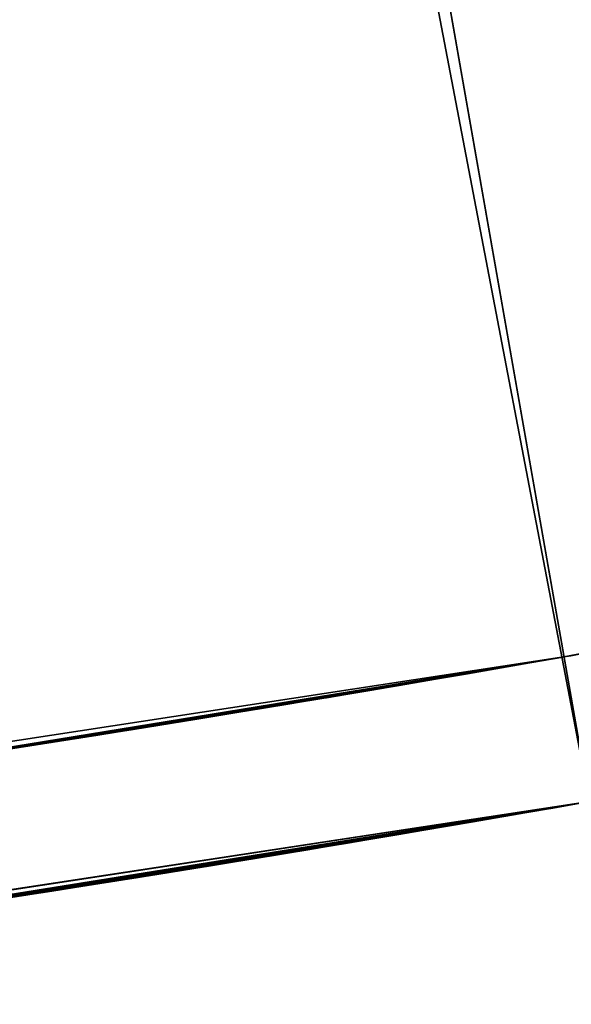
# Model space of a CAD drawing. Header units: millimetres. Extents: x -20 to 891, y -20 to 307.
# Tile 77 of 113: x 874.245 to 874.621, y 8.949 to 9.619. Entities that reach past the tile are written whole.
import ezdxf

# ---------------------------------------------------------------- set-up
doc = ezdxf.new("R2010")
doc.units = ezdxf.units.MM
doc.header["$LTSCALE"] = 41.718519
for name, color, linetype in [('78', 7, 'CONTINUOUS'), ('79', 7, 'CONTINUOUS'), ('80', 7, 'CONTINUOUS'), ('81', 7, 'CONTINUOUS'), ('85', 7, 'CONTINUOUS'), ('86', 7, 'CONTINUOUS'), ('87', 7, 'CONTINUOUS'), ('89', 7, 'CONTINUOUS'), ('90', 7, 'CONTINUOUS'), ('91', 7, 'CONTINUOUS'), ('92', 7, 'CONTINUOUS'), ('93', 7, 'CONTINUOUS'), ('94', 7, 'CONTINUOUS'), ('95', 7, 'CONTINUOUS')]:
    doc.layers.add(name, color=color, linetype=linetype)

msp = doc.modelspace()

# ---------------------------------------------------------------- linework, layer by layer
at = {"layer": '78', "linetype": 'Continuous'}
for points in [[(870.06029, 48.75398, 65), (868.87932, 48.6532, 65), (875.79389, 9.32672, 65), (870.06029, 48.75398, 65)], [(876.93836, 9.6348, 65), (870.06029, 48.75398, 65), (875.79389, 9.32672, 65), (876.93836, 9.6348, 65)], [(868.87932, 48.6532, 65), (867.70628, 48.48263, 65), (875.79389, 9.32672, 65), (868.87932, 48.6532, 65)], [(867.12396, 48.37132, 65), (874.63287, 9.08691, 65), (867.70628, 48.48263, 65), (867.12396, 48.37132, 65)], [(867.70628, 48.48263, 65), (874.63287, 9.08691, 65), (875.79389, 9.32672, 65), (867.70628, 48.48263, 65)], [(874.04762, 8.99293, 65), (874.63287, 9.08691, 65), (867.12396, 48.37132, 65), (874.04762, 8.99293, 65)]]:
    msp.add_3dface(points, dxfattribs=at)
at = {"layer": '79', "linetype": 'Continuous'}
for points in [[(874.63287, 9.08691), (874.40782, 10.36728), (875.51395, 10.59641), (874.63287, 9.08691)], [(874.03906, 8.99169), (873.28988, 10.20536), (874.40782, 10.36728), (874.03906, 8.99169)], [(874.63287, 9.08691), (874.03906, 8.99169), (874.40782, 10.36728), (874.63287, 9.08691)]]:
    msp.add_3dface(points, dxfattribs=at)
at = {"layer": '80', "linetype": 'Continuous'}
for points in [[(874.63287, 9.08691, 22.66716), (873.72679, 8.94893, 22.65677), (874.63287, 9.08691, 22.18859), (874.63287, 9.08691, 22.66716)], [(874.63287, 9.08691, 22.18859), (873.72679, 8.94893, 22.65677), (874.35048, 9.03934, 22.19008), (874.63287, 9.08691, 22.18859)], [(874.63287, 9.08691, 11.15064), (874.11252, 9.00248, 12.01803), (873.74997, 8.95193, 10.4396), (874.63287, 9.08691, 11.15064)], [(874.63287, 9.08691), (874.08722, 8.99873, 5.0599), (874.03906, 8.99169), (874.63287, 9.08691)], [(874.63287, 9.08691, 65), (874.04762, 8.99293, 65), (874.63287, 9.08691, 26.51618), (874.63287, 9.08691, 65)], [(874.63287, 9.08691, 26.51618), (874.04762, 8.99293, 65), (874.56423, 9.07497, 26.41898), (874.63287, 9.08691, 26.51618)], [(874.26486, 9.02574, 5.01913), (874.08722, 8.99873, 5.0599), (874.63287, 9.08691), (874.26486, 9.02574, 5.01913)], [(874.63287, 9.08691, 12.02443), (874.11252, 9.00248, 12.01803), (874.63287, 9.08691, 11.15064), (874.63287, 9.08691, 12.02443)], [(874.63287, 9.08691, 16.95592), (874.32503, 9.03526, 18.25783), (874.16864, 9.01091, 16.97055), (874.63287, 9.08691, 16.95592)], [(874.63287, 9.08691, 9.55881), (874.24563, 9.02274, 9.56524), (874.63287, 9.08691, 9.05581), (874.63287, 9.08691, 9.55881)], [(874.63287, 9.08691, 9.05581), (874.24563, 9.02274, 9.56524), (874.46804, 9.05864, 9.05878), (874.63287, 9.08691, 9.05581)], [(874.44677, 9.0551, 4.99368), (874.26486, 9.02574, 5.01913), (874.63287, 9.08691), (874.44677, 9.0551, 4.99368)], [(874.63287, 9.08691, 18.25335), (874.32503, 9.03526, 18.25783), (874.63287, 9.08691, 16.95592), (874.63287, 9.08691, 18.25335)], [(874.63287, 9.08691, 16.5665), (874.32686, 9.03555, 16.58096), (874.63287, 9.08691, 16.03877), (874.63287, 9.08691, 16.5665)], [(874.63287, 9.08691, 16.03877), (874.32686, 9.03555, 16.58096), (874.50182, 9.06432, 15.86884), (874.63287, 9.08691, 16.03877)], [(874.63287, 9.08691, 21.74446), (874.33836, 9.03739, 21.74743), (874.63287, 9.08691, 21.31193), (874.63287, 9.08691, 21.74446)], [(874.63287, 9.08691, 21.31193), (874.33836, 9.03739, 21.74743), (874.3818, 9.04441, 21.31796), (874.63287, 9.08691, 21.31193)], [(874.63284, 9.08691, 20.03398), (874.34389, 9.03828, 21.03625), (874.34038, 9.03772, 19.76752), (874.63284, 9.08691, 20.03398)], [(874.48759, 9.06192, 21.03803), (874.34389, 9.03828, 21.03625), (874.63284, 9.08691, 20.03398), (874.48759, 9.06192, 21.03803)], [(874.63287, 9.08691, 12.28744), (874.46921, 9.05884, 12.71967), (874.40532, 9.04826, 12.29337), (874.63287, 9.08691, 12.28744)], [(874.63287, 9.08691, 5.52546), (874.46818, 9.05866, 8.61647), (874.42501, 9.05149, 5.53072), (874.63287, 9.08691, 5.52546)], [(874.63287, 9.08691, 4.984), (874.44677, 9.0551, 4.99368), (874.63287, 9.08691), (874.63287, 9.08691, 4.984)], [(874.63287, 9.08691, 13.15987), (874.54126, 9.07102, 13.8844), (874.46803, 9.05864, 13.16279), (874.63287, 9.08691, 13.15987)], [(874.63287, 9.08691, 8.61951), (874.46818, 9.05866, 8.61647), (874.63287, 9.08691, 5.52546), (874.63287, 9.08691, 8.61951)], [(874.63287, 9.08691, 12.72109), (874.46921, 9.05884, 12.71967), (874.63287, 9.08691, 12.28744), (874.63287, 9.08691, 12.72109)], [(874.63287, 9.08691, 21.03899), (874.48759, 9.06192, 21.03803), (874.63284, 9.08691, 20.03398), (874.63287, 9.08691, 21.03899)], [(874.63287, 9.08691, 13.81592), (874.54126, 9.07102, 13.8844), (874.63287, 9.08691, 13.15987), (874.63287, 9.08691, 13.81592)], [(874.63287, 9.08691, 23.10207), (874.58126, 9.07791, 25.30183), (874.5428, 9.07129, 23.10351), (874.63287, 9.08691, 23.10207)], [(874.63287, 9.08691, 25.39848), (874.58126, 9.07791, 25.30183), (874.63287, 9.08691, 23.10207), (874.63287, 9.08691, 25.39848)], [(874.58126, 9.07791, 25.30183), (874.51617, 9.06675, 25.20719), (874.5428, 9.07129, 23.10351), (874.58126, 9.07791, 25.30183)], [(874.56423, 9.07497, 26.41898), (874.04762, 8.99293, 65), (874.49199, 9.06266, 26.29372), (874.56423, 9.07497, 26.41898)], [(874.5428, 9.07129, 23.10351), (874.51617, 9.06675, 25.20719), (874.45677, 9.05676, 23.10528), (874.5428, 9.07129, 23.10351)], [(874.54126, 9.07102, 13.8844), (874.45835, 9.05702, 13.95933), (874.46803, 9.05864, 13.16279), (874.54126, 9.07102, 13.8844)], [(874.49199, 9.06266, 26.29372), (874.04762, 8.99293, 65), (874.41782, 9.05031, 26.13928), (874.49199, 9.06266, 26.29372)], [(874.50182, 9.06432, 15.86884), (874.32686, 9.03555, 16.58096), (874.38162, 9.04438, 15.69062), (874.50182, 9.06432, 15.86884)], [(874.51617, 9.06675, 25.20719), (874.43976, 9.05393, 25.11886), (874.45677, 9.05676, 23.10528), (874.51617, 9.06675, 25.20719)], [(874.46804, 9.05864, 9.05878), (874.24563, 9.02274, 9.56524), (874.31549, 9.03374, 9.0608), (874.46804, 9.05864, 9.05878)], [(874.46921, 9.05884, 12.71967), (874.31549, 9.03374, 12.7184), (874.40532, 9.04826, 12.29337), (874.46921, 9.05884, 12.71967)], [(874.46818, 9.05866, 8.61647), (874.31549, 9.03374, 8.6144), (874.42501, 9.05149, 5.53072), (874.46818, 9.05866, 8.61647)], [(874.46803, 9.05864, 13.16279), (874.3242, 9.03513, 14.11884), (874.31549, 9.03374, 13.1648), (874.46803, 9.05864, 13.16279)], [(874.38564, 9.04504, 14.03827), (874.3242, 9.03513, 14.11884), (874.46803, 9.05864, 13.16279), (874.38564, 9.04504, 14.03827)], [(874.45677, 9.05676, 23.10528), (874.43976, 9.05393, 25.11886), (874.37435, 9.0432, 23.10741), (874.45677, 9.05676, 23.10528)], [(874.45835, 9.05702, 13.95933), (874.38564, 9.04504, 14.03827), (874.46803, 9.05864, 13.16279), (874.45835, 9.05702, 13.95933)], [(874.41782, 9.05031, 26.13928), (874.04762, 8.99293, 65), (874.33874, 9.03745, 25.95397), (874.41782, 9.05031, 26.13928)], [(874.40532, 9.04826, 12.29337), (874.31549, 9.03374, 12.7184), (874.19454, 9.01485, 12.3008), (874.40532, 9.04826, 12.29337)], [(874.42501, 9.05149, 5.53072), (874.31549, 9.03374, 8.6144), (874.23215, 9.02064, 5.55315), (874.42501, 9.05149, 5.53072)], [(874.43976, 9.05393, 25.11886), (874.35554, 9.04016, 25.0409), (874.37435, 9.0432, 23.10741), (874.43976, 9.05393, 25.11886)], [(874.3818, 9.04441, 21.31796), (874.33836, 9.03739, 21.74743), (874.17318, 9.0116, 21.3224), (874.3818, 9.04441, 21.31796)], [(874.38162, 9.04438, 15.69062), (874.32686, 9.03555, 16.58096), (874.27282, 9.02699, 15.5048), (874.38162, 9.04438, 15.69062)], [(874.37435, 9.0432, 23.10741), (874.35554, 9.04016, 25.0409), (874.29775, 9.03092, 23.10971), (874.37435, 9.0432, 23.10741)], [(874.35048, 9.03934, 22.19008), (873.72679, 8.94893, 22.65677), (874.10195, 9.00091, 22.1936), (874.35048, 9.03934, 22.19008)], [(874.32686, 9.03555, 16.58096), (873.90283, 8.97242, 16.574), (874.27282, 9.02699, 15.5048), (874.32686, 9.03555, 16.58096)], [(874.32503, 9.03526, 18.25783), (874.01642, 8.98842, 18.2624), (874.16864, 9.01091, 16.97055), (874.32503, 9.03526, 18.25783)], [(874.33874, 9.03745, 25.95397), (874.04762, 8.99293, 65), (874.24436, 9.02254, 25.736), (874.33874, 9.03745, 25.95397)], [(874.33836, 9.03739, 21.74743), (874.06632, 8.99566, 21.7472), (874.17318, 9.0116, 21.3224), (874.33836, 9.03739, 21.74743)], [(874.34038, 9.03772, 19.76752), (874.21932, 9.01866, 21.03402), (874.1162, 9.00302, 19.5656), (874.34038, 9.03772, 19.76752)], [(874.34389, 9.03828, 21.03625), (874.21932, 9.01866, 21.03402), (874.34038, 9.03772, 19.76752), (874.34389, 9.03828, 21.03625)], [(874.35554, 9.04016, 25.0409), (874.26678, 9.02604, 24.97556), (874.29775, 9.03092, 23.10971), (874.35554, 9.04016, 25.0409)], [(874.3242, 9.03513, 14.11884), (874.27282, 9.02699, 14.2016), (874.31549, 9.03374, 13.1648), (874.3242, 9.03513, 14.11884)], [(874.31549, 9.03374, 12.7184), (874.14865, 9.00788, 12.71773), (874.19454, 9.01485, 12.3008), (874.31549, 9.03374, 12.7184)], [(874.31549, 9.03374, 8.6144), (874.18701, 9.0137, 8.61407), (874.23215, 9.02064, 5.55315), (874.31549, 9.03374, 8.6144)], [(874.31549, 9.03374, 9.0608), (874.24563, 9.02274, 9.56524), (874.19397, 9.01477, 9.06108), (874.31549, 9.03374, 9.0608)], [(874.29775, 9.03092, 23.10971), (874.26678, 9.02604, 24.97556), (874.2276, 9.01994, 23.11213), (874.29775, 9.03092, 23.10971)], [(874.31549, 9.03374, 13.1648), (874.27282, 9.02699, 14.2016), (874.25059, 9.02351, 13.16486), (874.31549, 9.03374, 13.1648)], [(874.24563, 9.02274, 9.56524), (873.90228, 8.97234, 9.5648), (874.19397, 9.01477, 9.06108), (874.24563, 9.02274, 9.56524)], [(874.27282, 9.02699, 15.5048), (873.90283, 8.97242, 16.574), (874.19047, 9.01423, 15.56192), (874.27282, 9.02699, 15.5048)], [(874.26678, 9.02604, 24.97556), (874.17654, 9.01211, 24.92398), (874.2276, 9.01994, 23.11213), (874.26678, 9.02604, 24.97556)], [(874.27282, 9.02699, 14.2016), (874.18996, 9.01415, 14.13977), (874.25059, 9.02351, 13.16486), (874.27282, 9.02699, 14.2016)], [(874.25059, 9.02351, 13.16486), (874.18996, 9.01415, 14.13977), (874.19061, 9.01425, 13.16497), (874.25059, 9.02351, 13.16486)]]:
    msp.add_3dface(points, dxfattribs=at)
at = {"layer": '81', "linetype": 'Continuous'}
for points in [[(874.22337, 9.01929, 18.51959), (874.63287, 9.08691, 18.51892), (874.31666, 9.03392, 19.10659), (874.22337, 9.01929, 18.51959)], [(874.55381, 9.07317, 9.8304), (874.63287, 9.08691, 9.8293), (874.22535, 9.01959, 10.22498), (874.55381, 9.07317, 9.8304)], [(874.22535, 9.01959, 10.22498), (874.63287, 9.08691, 9.8293), (874.63287, 9.08691, 10.54339), (874.22535, 9.01959, 10.22498)], [(874.31666, 9.03392, 19.10659), (874.63287, 9.08691, 18.51892), (874.63287, 9.08691, 19.40812), (874.31666, 9.03392, 19.10659)], [(874.48522, 9.06152, 9.83102), (874.55381, 9.07317, 9.8304), (874.22535, 9.01959, 10.22498), (874.48522, 9.06152, 9.83102)], [(874.42555, 9.05158, 9.83124), (874.48522, 9.06152, 9.83102), (874.22535, 9.01959, 10.22498), (874.42555, 9.05158, 9.83124)], [(874.37343, 9.04305, 9.83126), (874.42555, 9.05158, 9.83124), (874.22535, 9.01959, 10.22498), (874.37343, 9.04305, 9.83126)], [(874.32779, 9.0357, 9.83127), (874.37343, 9.04305, 9.83126), (874.22535, 9.01959, 10.22498), (874.32779, 9.0357, 9.83127)], [(874.2877, 9.02933, 9.83135), (874.32779, 9.0357, 9.83127), (874.22535, 9.01959, 10.22498), (874.2877, 9.02933, 9.83135)], [(873.9879, 8.98434, 18.7808), (874.22337, 9.01929, 18.51959), (874.31666, 9.03392, 19.10659), (873.9879, 8.98434, 18.7808)], [(874.25241, 9.02379, 9.83152), (874.2877, 9.02933, 9.83135), (874.22535, 9.01959, 10.22498), (874.25241, 9.02379, 9.83152)], [(874.2151, 9.01801, 9.83186), (874.25241, 9.02379, 9.83152), (874.22535, 9.01959, 10.22498), (874.2151, 9.01801, 9.83186)]]:
    msp.add_3dface(points, dxfattribs=at)
at = {"layer": '85', "linetype": 'Continuous'}
for points in [[(874.61555, 9.1854, 16.95593), (874.7757, 9.21423, 16.54864), (874.82833, 9.224, 16.93364), (874.61555, 9.1854, 16.95593)], [(874.8233, 9.22306, 16.26859), (874.61555, 9.1854, 16.03877), (874.73038, 9.20594, 13.74648), (874.8233, 9.22306, 16.26859)], [(874.61555, 9.1854, 16.56689), (874.7757, 9.21423, 16.54864), (874.61555, 9.1854, 16.95593), (874.61555, 9.1854, 16.56689)], [(874.73038, 9.20594, 13.74648), (874.61555, 9.1854, 16.03877), (874.61555, 9.1854, 13.81592), (874.73038, 9.20594, 13.74648)], [(874.28079, 9.12948, 16.96909), (874.61555, 9.1854, 16.56689), (874.61555, 9.1854, 16.95593), (874.28079, 9.12948, 16.96909)], [(874.29724, 9.13209, 16.58014), (874.61555, 9.1854, 16.56689), (874.28079, 9.12948, 16.96909), (874.29724, 9.13209, 16.58014)], [(874.61555, 9.1854, 13.81592), (874.4845, 9.16281, 15.86885), (874.50343, 9.16602, 13.90169), (874.61555, 9.1854, 13.81592)], [(874.61555, 9.1854, 16.03877), (874.4845, 9.16281, 15.86885), (874.61555, 9.1854, 13.81592), (874.61555, 9.1854, 16.03877)], [(874.4845, 9.16281, 15.86885), (874.3643, 9.14288, 15.69062), (874.40518, 9.14957, 13.99636), (874.4845, 9.16281, 15.86885)], [(874.50343, 9.16602, 13.90169), (874.4845, 9.16281, 15.86885), (874.40518, 9.14957, 13.99636), (874.50343, 9.16602, 13.90169)], [(874.40518, 9.14957, 13.99636), (874.3643, 9.14288, 15.69062), (874.32233, 9.1361, 14.09709), (874.40518, 9.14957, 13.99636)], [(874.3643, 9.14288, 15.69062), (874.2555, 9.12549, 15.5048), (874.32233, 9.1361, 14.09709), (874.3643, 9.14288, 15.69062)], [(874.32233, 9.1361, 14.09709), (874.2555, 9.12549, 15.5048), (874.2555, 9.12549, 14.2016), (874.32233, 9.1361, 14.09709)], [(873.86072, 9.06757, 16.97016), (873.87938, 9.07013, 16.57415), (874.28079, 9.12948, 16.96909), (873.86072, 9.06757, 16.97016)], [(873.87938, 9.07013, 16.57415), (874.29724, 9.13209, 16.58014), (874.28079, 9.12948, 16.96909), (873.87938, 9.07013, 16.57415)], [(874.17057, 9.11235, 14.13819), (874.2555, 9.12549, 14.2016), (874.1724, 9.11263, 15.56244), (874.17057, 9.11235, 14.13819)], [(874.2555, 9.12549, 14.2016), (874.2555, 9.12549, 15.5048), (874.1724, 9.11263, 15.56244), (874.2555, 9.12549, 14.2016)]]:
    msp.add_3dface(points, dxfattribs=at)
at = {"layer": '86', "linetype": 'Continuous'}
for points in [[(874.71233, 9.20266, 23.10113), (874.61555, 9.1854, 23.10207), (874.79598, 9.21798, 22.66623), (874.71233, 9.20266, 23.10113)], [(874.79598, 9.21798, 22.66623), (874.61555, 9.1854, 23.10207), (874.61555, 9.1854, 22.66716), (874.79598, 9.21798, 22.66623)], [(874.61555, 9.1854, 22.66716), (874.12525, 9.10549, 23.11539), (874.10883, 9.10303, 22.66418), (874.61555, 9.1854, 22.66716)], [(874.22427, 9.12062, 23.11161), (874.12525, 9.10549, 23.11539), (874.61555, 9.1854, 22.66716), (874.22427, 9.12062, 23.11161)], [(874.33886, 9.13876, 23.10792), (874.22427, 9.12062, 23.11161), (874.61555, 9.1854, 22.66716), (874.33886, 9.13876, 23.10792)], [(874.46926, 9.16024, 23.10465), (874.33886, 9.13876, 23.10792), (874.61555, 9.1854, 22.66716), (874.46926, 9.16024, 23.10465)], [(874.61555, 9.1854, 23.10207), (874.46926, 9.16024, 23.10465), (874.61555, 9.1854, 22.66716), (874.61555, 9.1854, 23.10207)]]:
    msp.add_3dface(points, dxfattribs=at)
at = {"layer": '87', "linetype": 'Continuous'}
for points in [[(874.58716, 9.07893, 14.5044), (874.60492, 9.08202, 14.46078), (874.59294, 9.07993, 15.27131), (874.58716, 9.07893, 14.5044)], [(874.59294, 9.07993, 15.27131), (874.60492, 9.08202, 14.46078), (874.60655, 9.0823, 15.30851), (874.59294, 9.07993, 15.27131)], [(874.60492, 9.08202, 14.46078), (874.63287, 9.08691, 14.41084), (874.60655, 9.0823, 15.30851), (874.60492, 9.08202, 14.46078)], [(874.63287, 9.08691, 14.41084), (874.62086, 9.0848, 15.3392), (874.60655, 9.0823, 15.30851), (874.63287, 9.08691, 14.41084)], [(874.55571, 9.0735, 14.67342), (874.5783, 9.0774, 14.54), (874.55592, 9.07354, 15.12027), (874.55571, 9.0735, 14.67342)], [(874.55592, 9.07354, 15.12027), (874.5783, 9.0774, 14.54), (874.56755, 9.07554, 15.17807), (874.55592, 9.07354, 15.12027)], [(874.56755, 9.07554, 15.17807), (874.5783, 9.0774, 14.54), (874.57994, 9.07768, 15.22745), (874.56755, 9.07554, 15.17807)], [(874.5783, 9.0774, 14.54), (874.58716, 9.07893, 14.5044), (874.57994, 9.07768, 15.22745), (874.5783, 9.0774, 14.54)], [(874.57994, 9.07768, 15.22745), (874.58716, 9.07893, 14.5044), (874.59294, 9.07993, 15.27131), (874.57994, 9.07768, 15.22745)], [(874.53845, 9.07054, 14.89161), (874.54269, 9.07127, 14.78833), (874.54042, 9.07088, 14.98155), (874.53845, 9.07054, 14.89161)], [(874.54042, 9.07088, 14.98155), (874.54269, 9.07127, 14.78833), (874.54673, 9.07196, 15.0564), (874.54042, 9.07088, 14.98155)], [(874.54269, 9.07127, 14.78833), (874.55571, 9.0735, 14.67342), (874.54673, 9.07196, 15.0564), (874.54269, 9.07127, 14.78833)], [(874.54673, 9.07196, 15.0564), (874.55571, 9.0735, 14.67342), (874.55592, 9.07354, 15.12027), (874.54673, 9.07196, 15.0564)]]:
    msp.add_3dface(points, dxfattribs=at)
at = {"layer": '89', "linetype": 'Continuous'}
for points in [[(874.80152, 9.21901, 5.53636), (874.61555, 9.1854, 5.52549), (874.68253, 9.19729, 4.98526), (874.80152, 9.21901, 5.53636)], [(874.68253, 9.19729, 4.98526), (874.61555, 9.1854, 5.52549), (874.48337, 9.16262, 4.98937), (874.68253, 9.19729, 4.98526)], [(874.61555, 9.1854, 5.52549), (874.40967, 9.15031, 5.53046), (874.48337, 9.16262, 4.98937), (874.61555, 9.1854, 5.52549)], [(874.48337, 9.16262, 4.98937), (874.40967, 9.15031, 5.53046), (874.29178, 9.13122, 5.01133), (874.48337, 9.16262, 4.98937)], [(874.40967, 9.15031, 5.53046), (874.21977, 9.11992, 5.55211), (874.29178, 9.13122, 5.01133), (874.40967, 9.15031, 5.53046)], [(874.29178, 9.13122, 5.01133), (874.21977, 9.11992, 5.55211), (874.10419, 9.10234, 5.05074), (874.29178, 9.13122, 5.01133)]]:
    msp.add_3dface(points, dxfattribs=at)
at = {"layer": '90', "linetype": 'Continuous'}
for points in [[(875.11595, 9.28, 9.05714), (874.61555, 9.1854, 9.05578), (875.11561, 9.27993, 8.61825), (875.11595, 9.28, 9.05714)], [(875.11561, 9.27993, 8.61825), (874.61555, 9.1854, 9.05578), (874.61555, 9.1854, 8.61954), (875.11561, 9.27993, 8.61825)], [(874.61555, 9.1854, 8.61954), (874.45366, 9.15762, 9.0588), (874.45307, 9.15753, 8.61644), (874.61555, 9.1854, 8.61954)], [(874.61555, 9.1854, 9.05578), (874.45366, 9.15762, 9.0588), (874.61555, 9.1854, 8.61954), (874.61555, 9.1854, 9.05578)], [(874.45366, 9.15762, 9.0588), (874.29818, 9.13224, 9.0608), (874.45307, 9.15753, 8.61644), (874.45366, 9.15762, 9.0588)], [(874.29818, 9.13224, 9.0608), (874.29818, 9.13224, 8.6144), (874.45307, 9.15753, 8.61644), (874.29818, 9.13224, 9.0608)], [(874.19359, 9.11588, 8.61418), (874.29818, 9.13224, 8.6144), (874.17023, 9.1123, 9.06111), (874.19359, 9.11588, 8.61418)], [(874.17023, 9.1123, 9.06111), (874.29818, 9.13224, 8.6144), (874.29818, 9.13224, 9.0608), (874.17023, 9.1123, 9.06111)]]:
    msp.add_3dface(points, dxfattribs=at)
at = {"layer": '91', "linetype": 'Continuous'}
for points in [[(874.61555, 9.1854, 12.28742), (875.06347, 9.26945, 12.02557), (875.11951, 9.28072, 12.28141), (874.61555, 9.1854, 12.28742)], [(875.09447, 9.27566, 11.53869), (874.61555, 9.1854, 11.15064), (875.098, 9.27637, 10.92186), (875.09447, 9.27566, 11.53869)], [(875.098, 9.27637, 10.92186), (874.61555, 9.1854, 11.15064), (874.61555, 9.1854, 10.54339), (875.098, 9.27637, 10.92186)], [(874.86419, 9.23074, 12.02509), (875.06347, 9.26945, 12.02557), (874.61555, 9.1854, 12.28742), (874.86419, 9.23074, 12.02509)], [(874.95243, 9.24762, 9.82481), (874.61555, 9.1854, 9.8293), (874.93905, 9.24504, 9.55096), (874.95243, 9.24762, 9.82481)], [(874.93905, 9.24504, 9.55096), (874.61555, 9.1854, 9.8293), (874.61555, 9.1854, 9.55877), (874.93905, 9.24504, 9.55096)], [(874.61555, 9.1854, 12.02443), (874.86419, 9.23074, 12.02509), (874.61555, 9.1854, 12.28742), (874.61555, 9.1854, 12.02443)], [(874.61555, 9.1854, 11.15064), (873.73262, 9.05051, 10.43959), (874.61555, 9.1854, 10.54339), (874.61555, 9.1854, 11.15064)], [(874.61555, 9.1854, 10.54339), (873.73262, 9.05051, 10.43959), (874.20803, 9.1181, 10.22498), (874.61555, 9.1854, 10.54339)], [(874.09115, 9.1004, 12.01792), (874.61555, 9.1854, 12.02443), (874.17722, 9.11337, 12.3008), (874.09115, 9.1004, 12.01792)], [(874.17722, 9.11337, 12.3008), (874.61555, 9.1854, 12.02443), (874.38816, 9.14678, 12.29317), (874.17722, 9.11337, 12.3008)], [(874.61555, 9.1854, 9.55877), (874.22883, 9.12133, 9.83156), (874.22845, 9.12127, 9.56524), (874.61555, 9.1854, 9.55877)], [(874.25691, 9.12572, 9.8314), (874.22883, 9.12133, 9.83156), (874.61555, 9.1854, 9.55877), (874.25691, 9.12572, 9.8314)], [(874.28775, 9.13058, 9.8313), (874.25691, 9.12572, 9.8314), (874.61555, 9.1854, 9.55877), (874.28775, 9.13058, 9.8313)], [(874.3218, 9.13602, 9.83126), (874.28775, 9.13058, 9.8313), (874.61555, 9.1854, 9.55877), (874.3218, 9.13602, 9.83126)], [(874.35935, 9.14208, 9.83126), (874.3218, 9.13602, 9.83126), (874.61555, 9.1854, 9.55877), (874.35935, 9.14208, 9.83126)], [(874.40077, 9.14885, 9.83125), (874.35935, 9.14208, 9.83126), (874.61555, 9.1854, 9.55877), (874.40077, 9.14885, 9.83125)], [(874.38816, 9.14678, 12.29317), (874.61555, 9.1854, 12.02443), (874.61555, 9.1854, 12.28742), (874.38816, 9.14678, 12.29317)], [(874.44656, 9.15644, 9.83114), (874.40077, 9.14885, 9.83125), (874.61555, 9.1854, 9.55877), (874.44656, 9.15644, 9.83114)], [(874.49723, 9.16496, 9.8308), (874.44656, 9.15644, 9.83114), (874.61555, 9.1854, 9.55877), (874.49723, 9.16496, 9.8308)], [(874.55338, 9.17457, 9.83019), (874.49723, 9.16496, 9.8308), (874.61555, 9.1854, 9.55877), (874.55338, 9.17457, 9.83019)], [(874.61555, 9.1854, 9.8293), (874.55338, 9.17457, 9.83019), (874.61555, 9.1854, 9.55877), (874.61555, 9.1854, 9.8293)]]:
    msp.add_3dface(points, dxfattribs=at)
at = {"layer": '92', "linetype": 'Continuous'}
for points in [[(875.11013, 9.27882, 13.16134), (874.61555, 9.1854, 13.15983), (875.11073, 9.27894, 12.71612), (875.11013, 9.27882, 13.16134)], [(875.11073, 9.27894, 12.71612), (874.61555, 9.1854, 13.15983), (874.61555, 9.1854, 12.72112), (875.11073, 9.27894, 12.71612)], [(874.61555, 9.1854, 13.15983), (874.45381, 9.15765, 13.1628), (874.61555, 9.1854, 12.72112), (874.61555, 9.1854, 13.15983)], [(874.61555, 9.1854, 12.72112), (874.45381, 9.15765, 13.1628), (874.46055, 9.15878, 12.71971), (874.61555, 9.1854, 12.72112)], [(874.29818, 9.13224, 13.1648), (874.29818, 9.13224, 12.7184), (874.46055, 9.15878, 12.71971), (874.29818, 9.13224, 13.1648)], [(874.45381, 9.15765, 13.1628), (874.29818, 9.13224, 13.1648), (874.46055, 9.15878, 12.71971), (874.45381, 9.15765, 13.1628)], [(874.21664, 9.11943, 12.71823), (874.29818, 9.13224, 12.7184), (874.2153, 9.11923, 13.16488), (874.21664, 9.11943, 12.71823)], [(874.2153, 9.11923, 13.16488), (874.29818, 9.13224, 12.7184), (874.29818, 9.13224, 13.1648), (874.2153, 9.11923, 13.16488)]]:
    msp.add_3dface(points, dxfattribs=at)
at = {"layer": '93', "linetype": 'Continuous'}
for points in [[(874.61555, 9.1854, 21.03899), (875.2231, 9.30198, 21.03758), (875.09441, 9.27565, 21.30368), (874.61555, 9.1854, 21.03899)], [(875.1074, 9.27827, 20.49143), (874.61555, 9.1854, 20.03395), (875.04939, 9.26665, 19.80988), (875.1074, 9.27827, 20.49143)], [(874.61483, 9.18527, 21.31195), (874.61555, 9.1854, 21.03899), (875.09441, 9.27565, 21.30368), (874.61483, 9.18527, 21.31195)], [(875.04939, 9.26665, 19.80988), (874.61555, 9.1854, 20.03395), (874.61555, 9.1854, 19.40812), (875.04939, 9.26665, 19.80988)], [(874.96685, 9.25042, 18.52066), (874.61555, 9.1854, 18.51892), (875.04273, 9.26532, 18.2469), (874.96685, 9.25042, 18.52066)], [(875.04273, 9.26532, 18.2469), (874.61555, 9.1854, 18.51892), (874.61555, 9.1854, 18.25332), (875.04273, 9.26532, 18.2469)], [(874.61555, 9.1854, 18.51892), (874.17203, 9.11257, 18.51973), (874.61555, 9.1854, 18.25332), (874.61555, 9.1854, 18.51892)], [(874.61555, 9.1854, 18.25332), (874.17203, 9.11257, 18.51973), (874.30771, 9.13376, 18.25781), (874.61555, 9.1854, 18.25332)], [(874.61555, 9.1854, 19.40812), (874.3087, 9.13392, 19.75454), (874.30644, 9.13356, 19.11343), (874.61555, 9.1854, 19.40812)], [(874.61555, 9.1854, 20.03395), (874.3087, 9.13392, 19.75454), (874.61555, 9.1854, 19.40812), (874.61555, 9.1854, 20.03395)], [(874.37999, 9.14544, 21.31757), (874.50783, 9.16677, 21.03835), (874.61483, 9.18527, 21.31195), (874.37999, 9.14544, 21.31757)], [(874.50783, 9.16677, 21.03835), (874.61555, 9.1854, 21.03899), (874.61483, 9.18527, 21.31195), (874.50783, 9.16677, 21.03835)], [(874.4063, 9.14976, 21.03735), (874.50783, 9.16677, 21.03835), (874.37999, 9.14544, 21.31757), (874.4063, 9.14976, 21.03735)], [(874.31103, 9.13429, 21.03602), (874.4063, 9.14976, 21.03735), (874.37999, 9.14544, 21.31757), (874.31103, 9.13429, 21.03602)], [(874.15586, 9.11011, 21.3224), (874.31103, 9.13429, 21.03602), (874.37999, 9.14544, 21.31757), (874.15586, 9.11011, 21.3224)], [(874.30644, 9.13356, 19.11343), (874.09888, 9.10155, 19.5656), (873.97057, 9.08288, 18.7808), (874.30644, 9.13356, 19.11343)], [(874.30771, 9.13376, 18.25781), (874.17203, 9.11257, 18.51973), (873.9991, 9.08696, 18.26238), (874.30771, 9.13376, 18.25781)], [(874.3087, 9.13392, 19.75454), (874.09888, 9.10155, 19.5656), (874.30644, 9.13356, 19.11343), (874.3087, 9.13392, 19.75454)], [(874.22229, 9.12031, 21.03442), (874.31103, 9.13429, 21.03602), (874.15586, 9.11011, 21.3224), (874.22229, 9.12031, 21.03442)]]:
    msp.add_3dface(points, dxfattribs=at)
at = {"layer": '94', "linetype": 'Continuous'}
for points in [[(874.98036, 9.25305, 22.18905), (874.61555, 9.1854, 22.18884), (874.98313, 9.25359, 21.73818), (874.98036, 9.25305, 22.18905)], [(874.98313, 9.25359, 21.73818), (874.61555, 9.1854, 22.18884), (874.61555, 9.1854, 21.7445), (874.98313, 9.25359, 21.73818)], [(874.61555, 9.1854, 21.7445), (874.33483, 9.13811, 22.18958), (874.32141, 9.13595, 21.74742), (874.61555, 9.1854, 21.7445)], [(874.61555, 9.1854, 22.18884), (874.33483, 9.13811, 22.18958), (874.61555, 9.1854, 21.7445), (874.61555, 9.1854, 22.18884)], [(874.08463, 9.09943, 22.1936), (874.049, 9.09419, 21.7472), (874.32141, 9.13595, 21.74742), (874.08463, 9.09943, 22.1936)], [(874.33483, 9.13811, 22.18958), (874.08463, 9.09943, 22.1936), (874.32141, 9.13595, 21.74742), (874.33483, 9.13811, 22.18958)]]:
    msp.add_3dface(points, dxfattribs=at)
at = {"layer": '95', "linetype": 'Continuous'}
for points in [[(874.64763, 9.19107, 26.55527), (874.61555, 9.1854, 26.5161), (874.62482, 9.18703, 25.4192), (874.64763, 9.19107, 26.55527)], [(874.61555, 9.1854, 25.39842), (874.54991, 9.17397, 26.42356), (874.5661, 9.17677, 25.30466), (874.61555, 9.1854, 25.39842)], [(874.61555, 9.1854, 26.5161), (874.54991, 9.17397, 26.42356), (874.61555, 9.1854, 25.39842), (874.61555, 9.1854, 26.5161)], [(874.62482, 9.18703, 25.4192), (874.61555, 9.1854, 26.5161), (874.62025, 9.18623, 25.40878), (874.62482, 9.18703, 25.4192)], [(874.62025, 9.18623, 25.40878), (874.61555, 9.1854, 26.5161), (874.61555, 9.1854, 25.39842), (874.62025, 9.18623, 25.40878)], [(874.5661, 9.17677, 25.30466), (874.54991, 9.17397, 26.42356), (874.50239, 9.16584, 25.2115), (874.5661, 9.17677, 25.30466)], [(874.54991, 9.17397, 26.42356), (874.47693, 9.16153, 26.29803), (874.50239, 9.16584, 25.2115), (874.54991, 9.17397, 26.42356)], [(874.50239, 9.16584, 25.2115), (874.47693, 9.16153, 26.29803), (874.42621, 9.15305, 25.12347), (874.50239, 9.16584, 25.2115)], [(874.47693, 9.16153, 26.29803), (874.40256, 9.14914, 26.14386), (874.42621, 9.15305, 25.12347), (874.47693, 9.16153, 26.29803)], [(874.40256, 9.14914, 26.14386), (874.32201, 9.13605, 25.95506), (874.3408, 9.13907, 25.04362), (874.40256, 9.14914, 26.14386)], [(874.42621, 9.15305, 25.12347), (874.40256, 9.14914, 26.14386), (874.3408, 9.13907, 25.04362), (874.42621, 9.15305, 25.12347)], [(874.32201, 9.13605, 25.95506), (874.22704, 9.12105, 25.736), (874.25188, 9.12493, 24.97691), (874.32201, 9.13605, 25.95506)], [(874.3408, 9.13907, 25.04362), (874.32201, 9.13605, 25.95506), (874.25188, 9.12493, 24.97691), (874.3408, 9.13907, 25.04362)], [(874.25188, 9.12493, 24.97691), (874.18461, 9.1145, 25.65558), (874.15871, 9.11055, 24.9234), (874.25188, 9.12493, 24.97691)], [(874.22704, 9.12105, 25.736), (874.18461, 9.1145, 25.65558), (874.25188, 9.12493, 24.97691), (874.22704, 9.12105, 25.736)]]:
    msp.add_3dface(points, dxfattribs=at)

doc.saveas('drawing.dxf')
